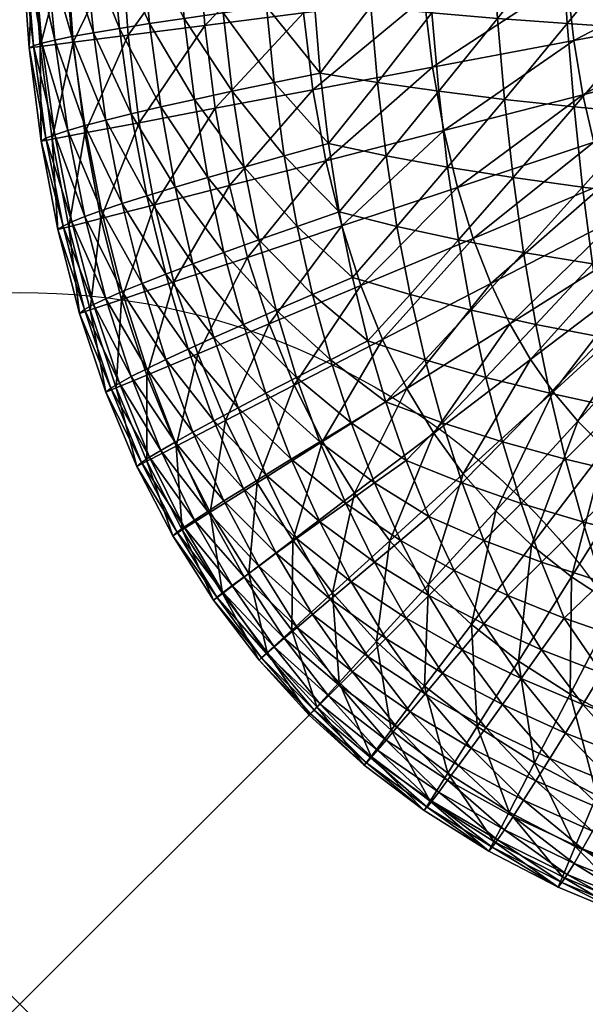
# Model space of a CAD drawing. Extents: x 0 to 25, y -25 to 0.
# Tile 1 of 40: x 0 to 0.4, y -25 to -24.3. Entities that reach past the tile are written whole.
import ezdxf

# ---------------------------------------------------------------- set-up
doc = ezdxf.new("R2010")
doc.units = 0
doc.header["$MEASUREMENT"] = 0
doc.header["$PDMODE"] = 35
doc.header["$PDSIZE"] = 1
for name, color, linetype in [('A-FURN-3-NODE', 7, 'Continuous'), ('A-FURN-3-ST-SI', 160, 'Continuous'), ('A-FURN-3-ST-TP', 150, 'Continuous')]:
    doc.layers.add(name, color=color, linetype=linetype)

msp = doc.modelspace()

# ---------------------------------------------------------------- linework, layer by layer
at = {"layer": 'A-FURN-3-NODE'}
msp.add_point((0, -25), dxfattribs=at)

# ---------------------------------------------------------------- meshes
at = {"layer": 'A-FURN-3-ST-SI'}
mesh = msp.add_polyface(dxfattribs=at)
corners = [(0.20321, -0.20321, 19.93728), (0.16795, -0.24184, 19.93728), (0.16795, -0.24184, 1.24694), (0.20321, -0.20321, 1.24694), (0.13603, -0.28382, 19.93728), (0.13603, -0.28382, 1.24694), (0.10748, -0.32917, 19.93728), (0.10748, -0.32917, 1.24694), (0.08229, -0.37787, 19.93728), (0.08229, -0.37787, 1.24694), (0.06046, -0.42994, 19.93728), (0.06046, -0.42994, 1.24694), (0.04198, -0.48536, 19.93727), (0.04198, -0.48536, 1.24694), (0.02687, -0.54414, 19.93728), (0.02687, -0.54414, 1.24694), (0.01511, -0.60628, 19.93728), (0.01511, -0.60628, 1.24694), (0.00672, -0.67178, 19.93728), (0.00672, -0.67178, 1.24694), (0.00168, -0.74063, 19.93727), (0.00168, -0.74063, 1.24694), (0, -0.81285, 19.93728), (0, -0.81285, 1.24694), (0.20321, -24.79679, 1.24694), (0.16795, -24.75816, 1.24694), (0.16795, -24.75816, 19.93728), (0.20321, -24.79679, 19.93728), (0.13603, -24.71618, 1.24694), (0.13603, -24.71618, 19.93728), (0.10748, -24.67083, 1.24694), (0.10748, -24.67083, 19.93728), (0.08229, -24.62213, 1.24694), (0.08229, -24.62213, 19.93728), (0.06046, -24.57006, 1.24694), (0.06046, -24.57006, 19.93728), (0.04198, -24.51464, 1.24694), (0.04198, -24.51464, 19.93727), (0.02687, -24.45586, 1.24694), (0.02687, -24.45586, 19.93728), (0.01511, -24.39372, 1.24694), (0.01511, -24.39372, 19.93728), (0.00672, -24.32822, 1.24694), (0.00672, -24.32822, 19.93728), (0.00168, -24.25937, 1.24694), (0.00168, -24.25937, 19.93727), (0, -24.18715, 1.24694), (0, -24.18715, 19.93728), (24.79679, -0.20321, 19.93728), (24.75816, -0.16794, 19.93728), (24.75816, -0.16795, 1.24694), (24.79679, -0.20321, 1.24694), (24.71618, -0.13603, 19.93728), (24.71618, -0.13603, 1.24694), (24.67083, -0.10748, 19.93728), (24.67083, -0.10748, 1.24694), (24.62213, -0.08229, 19.93728), (24.62213, -0.08229, 1.24694), (24.57006, -0.06046, 19.93728), (24.57006, -0.06046, 1.24694), (24.51464, -0.04198, 19.93727), (24.51464, -0.04198, 1.24694), (24.45586, -0.02687, 19.93728), (24.45586, -0.02687, 1.24694), (24.39372, -0.01511, 19.93728), (24.39372, -0.01511, 1.24694), (24.32822, -0.00672, 19.93728), (24.32822, -0.00672, 1.24694), (24.25937, -0.00168, 19.93727), (24.25937, -0.00168, 1.24694), (24.18715, 0, 19.93728), (24.18715, 0, 1.24694), (0.24184, -0.16795, 1.24694), (0.24184, -0.16794, 19.93728), (0.28382, -0.13603, 1.24694), (0.28382, -0.13603, 19.93728), (0.32917, -0.10748, 1.24694), (0.32917, -0.10748, 19.93728), (0.37788, -0.08229, 1.24694), (0.37788, -0.08229, 19.93728), (0.42994, -0.06046, 1.24694), (0.42994, -0.06046, 19.93728), (0.48536, -0.04198, 1.24694), (0.48536, -0.04198, 19.93727), (0.54414, -0.02687, 1.24694), (0.54414, -0.02687, 19.93728), (0.60628, -0.01511, 1.24694), (0.60628, -0.01511, 19.93728), (0.67178, -0.00672, 1.24694), (0.67178, -0.00672, 19.93728), (0.74063, -0.00168, 1.24694), (0.74063, -0.00168, 19.93727), (0.81285, 0, 1.24694), (0.81285, 0, 19.93728), (24.79679, -24.79679, 19.93728), (24.83206, -24.75816, 19.93728), (24.83205, -24.75816, 1.24694), (24.79679, -24.79679, 1.24694), (24.86397, -24.71618, 19.93728), (24.86397, -24.71618, 1.24694), (24.89252, -24.67083, 19.93728), (24.89252, -24.67083, 1.24694), (24.91771, -24.62213, 19.93728), (24.91771, -24.62213, 1.24694), (24.93954, -24.57006, 19.93728), (24.93954, -24.57006, 1.24694), (24.95802, -24.51464, 19.93727), (24.95802, -24.51464, 1.24694), (24.97313, -24.45586, 19.93728), (24.97313, -24.45586, 1.24694), (24.98489, -24.39372, 19.93728), (24.98489, -24.39372, 1.24694), (24.99328, -24.32822, 19.93728), (24.99328, -24.32822, 1.24694), (24.99832, -24.25937, 19.93727), (24.99832, -24.25937, 1.24694), (25, -24.18715, 19.93728), (25, -24.18715, 1.24694), (24.83205, -0.24184, 1.24694), (24.83206, -0.24184, 19.93728), (24.86397, -0.28382, 1.24694), (24.86397, -0.28382, 19.93728), (24.89252, -0.32917, 1.24694), (24.89252, -0.32917, 19.93728), (24.91771, -0.37787, 1.24694), (24.91771, -0.37787, 19.93728), (24.93954, -0.42994, 1.24694), (24.93954, -0.42994, 19.93728), (24.95802, -0.48536, 1.24694), (24.95802, -0.48536, 19.93727), (24.97313, -0.54414, 1.24694), (24.97313, -0.54414, 19.93728), (24.98489, -0.60628, 1.24694), (24.98489, -0.60628, 19.93728), (24.99328, -0.67178, 1.24694), (24.99328, -0.67178, 19.93728), (24.99832, -0.74063, 1.24694), (24.99832, -0.74063, 19.93727), (25, -0.81285, 1.24694), (25, -0.81285, 19.93728), (0.24184, -24.83206, 19.93728), (0.24184, -24.83205, 1.24694), (0.28382, -24.86397, 19.93728), (0.28382, -24.86397, 1.24694), (0.32917, -24.89252, 19.93728), (0.32917, -24.89252, 1.24694), (0.37788, -24.91771, 19.93728), (0.37788, -24.91771, 1.24694), (0.42994, -24.93954, 19.93728), (0.42994, -24.93954, 1.24694), (0.48536, -24.95802, 19.93727), (0.48536, -24.95802, 1.24694), (0.54414, -24.97313, 19.93728), (0.54414, -24.97313, 1.24694), (0.60628, -24.98489, 19.93728), (0.60628, -24.98489, 1.24694), (0.67178, -24.99328, 19.93728), (0.67178, -24.99328, 1.24694), (0.74063, -24.99832, 19.93727), (0.74063, -24.99832, 1.24694), (0.81285, -25, 19.93728), (0.81285, -25, 1.24694), (24.75816, -24.83205, 1.24694), (24.75816, -24.83206, 19.93728), (24.71618, -24.86397, 1.24694), (24.71618, -24.86397, 19.93728), (24.67083, -24.89252, 1.24694), (24.67083, -24.89252, 19.93728), (24.62213, -24.91771, 1.24694), (24.62213, -24.91771, 19.93728), (24.57006, -24.93954, 1.24694), (24.57006, -24.93954, 19.93728), (24.51464, -24.95802, 1.24694), (24.51464, -24.95802, 19.93727), (24.45586, -24.97313, 1.24694), (24.45586, -24.97313, 19.93728), (24.39372, -24.98489, 1.24694), (24.39372, -24.98489, 19.93728), (24.32822, -24.99328, 1.24694), (24.32822, -24.99328, 19.93728), (24.25937, -24.99832, 1.24694), (24.25937, -24.99832, 19.93727), (24.18715, -25, 1.24694), (24.18715, -25, 19.93728)]
mesh.append_faces([[corners[k] for k in face] for face in [(2, 1, 0), (2, 0, 3), (5, 4, 1), (5, 1, 2), (7, 6, 4), (7, 4, 5), (9, 8, 6), (9, 6, 7), (11, 10, 8), (11, 8, 9), (13, 12, 10), (13, 10, 11), (15, 14, 12), (15, 12, 13), (17, 16, 14), (17, 14, 15), (19, 18, 16), (19, 16, 17), (21, 20, 18), (21, 18, 19), (23, 22, 20), (23, 20, 21), (26, 25, 24), (26, 24, 27), (29, 28, 25), (29, 25, 26), (31, 30, 28), (31, 28, 29), (33, 32, 30), (33, 30, 31), (35, 34, 32), (35, 32, 33), (37, 36, 34), (37, 34, 35), (39, 38, 36), (39, 36, 37), (41, 40, 38), (41, 38, 39), (43, 42, 40), (43, 40, 41), (45, 44, 42), (45, 42, 43), (47, 46, 44), (47, 44, 45), (50, 49, 48), (50, 48, 51), (53, 52, 49), (53, 49, 50), (55, 54, 52), (55, 52, 53), (57, 56, 54), (57, 54, 55), (59, 58, 56), (59, 56, 57), (61, 60, 58), (61, 58, 59), (63, 62, 60), (63, 60, 61), (65, 64, 62), (65, 62, 63), (67, 66, 64), (67, 64, 65), (69, 68, 66), (69, 66, 67), (71, 70, 68), (71, 68, 69), (73, 72, 3), (73, 3, 0), (75, 74, 72), (75, 72, 73), (77, 76, 74), (77, 74, 75), (79, 78, 76), (79, 76, 77), (81, 80, 78), (81, 78, 79), (83, 82, 80), (83, 80, 81), (85, 84, 82), (85, 82, 83), (87, 86, 84), (87, 84, 85), (89, 88, 86), (89, 86, 87), (91, 90, 88), (91, 88, 89), (93, 92, 90), (93, 90, 91), (96, 95, 94), (96, 94, 97), (99, 98, 95), (99, 95, 96), (101, 100, 98), (101, 98, 99), (103, 102, 100), (103, 100, 101), (105, 104, 102), (105, 102, 103), (107, 106, 104), (107, 104, 105), (109, 108, 106), (109, 106, 107), (111, 110, 108), (111, 108, 109), (113, 112, 110), (113, 110, 111), (115, 114, 112), (115, 112, 113), (117, 116, 114), (117, 114, 115), (119, 118, 51), (119, 51, 48), (121, 120, 118), (121, 118, 119), (123, 122, 120), (123, 120, 121), (125, 124, 122), (125, 122, 123), (127, 126, 124), (127, 124, 125), (129, 128, 126), (129, 126, 127), (131, 130, 128), (131, 128, 129), (133, 132, 130), (133, 130, 131), (135, 134, 132), (135, 132, 133), (137, 136, 134), (137, 134, 135), (139, 138, 136), (139, 136, 137), (141, 140, 27), (141, 27, 24), (143, 142, 140), (143, 140, 141), (145, 144, 142), (145, 142, 143), (147, 146, 144), (147, 144, 145), (149, 148, 146), (149, 146, 147), (151, 150, 148), (151, 148, 149), (153, 152, 150), (153, 150, 151), (155, 154, 152), (155, 152, 153), (157, 156, 154), (157, 154, 155), (159, 158, 156), (159, 156, 157), (161, 160, 158), (161, 158, 159), (163, 162, 97), (163, 97, 94), (165, 164, 162), (165, 162, 163), (167, 166, 164), (167, 164, 165), (169, 168, 166), (169, 166, 167), (171, 170, 168), (171, 168, 169), (173, 172, 170), (173, 170, 171), (175, 174, 172), (175, 172, 173), (177, 176, 174), (177, 174, 175), (179, 178, 176), (179, 176, 177), (181, 180, 178), (181, 178, 179), (183, 182, 180), (183, 180, 181), (23, 46, 47), (23, 47, 22), (71, 92, 93), (71, 93, 70), (117, 138, 139), (117, 139, 116), (161, 182, 183), (161, 183, 160)]])
at = {"layer": 'A-FURN-3-ST-TP'}
mesh = msp.add_polyface(dxfattribs=at)
corners = [(0.07153, -0.74226, 0.94419), (0.07639, -0.67687, 0.94419), (0.13059, -0.68084, 0.87433), (0.12585, -0.74352, 0.87433), (0.03272, -0.74136, 1.02958), (0.03769, -0.67404, 1.02958), (0.00944, -0.74081, 1.1305), (0.01446, -0.67234, 1.1305), (0.00168, -0.74063, 1.24694), (0.00672, -0.67178, 1.24694), (0.06986, -0.81285, 0.94419), (0.12421, -0.81285, 0.87433), (0.03105, -0.81285, 1.02958), (0.00776, -0.81285, 1.1305), (0, -0.81285, 1.24694), (0.06985, -24.18553, 0.94419), (0.03104, -24.18643, 1.02958), (0.00776, -24.18697, 1.1305), (0, -24.18715, 1.24694), (0.2923, -0.64181, 0.78117), (0.28543, -0.69217, 0.78117), (0.20027, -0.68594, 0.81999), (0.3924, -0.65465, 0.75789), (0.38608, -0.69953, 0.75789), (0.5079, -0.66945, 0.75012), (0.50221, -0.70802, 0.75012), (0.1957, -0.74515, 0.81999), (0.28107, -0.74714, 0.78117), (0.38195, -0.74948, 0.75789), (0.49837, -0.75219, 0.75012), (0.19407, -0.81285, 0.81999), (0.27946, -0.81285, 0.78117), (0.38038, -0.81285, 0.75789), (0.49682, -0.81285, 0.75012), (0.12417, -24.18427, 0.87433), (0.19402, -24.18264, 0.81999), (0.27938, -24.18065, 0.78117), (0.38027, -24.1783, 0.75789), (0.81285, -24.50318, 0.75012), (0.77688, -0.49717, 0.75012), (0.82441, -0.49669, 0.75012), (0.49668, -24.17559, 0.75012), (0.58704, -24.46822, 0.75012)]
mesh.append_faces([[corners[k] for k in face] for face in [(0, 1, 2), (0, 2, 3), (4, 5, 1), (4, 1, 0), (6, 7, 5), (6, 5, 4), (8, 9, 7), (8, 7, 6), (10, 0, 3), (10, 3, 11), (12, 4, 0), (12, 0, 10), (13, 6, 4), (13, 4, 12), (14, 8, 6), (14, 6, 13), (15, 10, 11), (16, 12, 10), (17, 13, 12), (18, 14, 13), (19, 20, 21), (22, 23, 20), (24, 25, 23), (24, 23, 22), (21, 26, 3), (21, 3, 2), (20, 27, 26), (20, 26, 21), (23, 28, 27), (23, 27, 20), (25, 29, 28), (25, 28, 23), (26, 30, 11), (26, 11, 3), (27, 31, 30), (27, 30, 26), (28, 32, 31), (28, 31, 27), (29, 33, 32), (29, 32, 28), (30, 34, 11), (31, 35, 30), (32, 36, 31), (33, 37, 32), (38, 39, 40), (39, 41, 33), (39, 42, 41), (39, 33, 29)]])
mesh = msp.add_polyface(dxfattribs=at)
corners = [(0.09454, -24.43846, 0.94419), (0.08376, -24.38074, 0.94419), (0.13715, -24.37064, 0.87433), (0.07602, -24.31934, 0.94419), (0.12991, -24.31243, 0.87433), (0.04562, -24.38795, 1.02958), (0.03751, -24.32428, 1.02958), (0.02274, -24.39228, 1.1305), (0.01442, -24.32724, 1.1305), (0.01511, -24.39372, 1.24694), (0.00672, -24.32822, 1.24694), (0.07136, -24.25427, 0.94419), (0.12556, -24.25031, 0.87433), (0.03265, -24.2571, 1.02958), (0.00942, -24.2588, 1.1305), (0.00168, -24.25937, 1.24694), (0.06985, -24.18553, 0.94419), (0.12417, -24.18427, 0.87433), (0.03104, -24.18643, 1.02958), (0.00776, -24.18697, 1.1305), (0, -24.18715, 1.24694), (0.12421, -0.81285, 0.87433), (0.06986, -0.81285, 0.94419), (0.03105, -0.81285, 1.02958), (0.00776, -0.81285, 1.1305), (0.19407, -0.81285, 0.81999), (0.19402, -24.18264, 0.81999), (0.27946, -0.81285, 0.78117), (0.27938, -24.18065, 0.78117), (0.19523, -24.24521, 0.81999), (0.2804, -24.23898, 0.78117), (0.38027, -24.1783, 0.75789), (0.19921, -24.30355, 0.81999), (0.28391, -24.29269, 0.78117), (0.38104, -24.23161, 0.75789), (0.2058, -24.35765, 0.81999), (0.2897, -24.34177, 0.78117), (0.21482, -24.40753, 0.81999), (0.14716, -24.42493, 0.87433), (0.29752, -24.38626, 0.78117)]
mesh.append_faces([[corners[k] for k in face] for face in [(0, 1, 2), (1, 3, 4), (1, 4, 2), (5, 6, 3), (5, 3, 1), (7, 8, 6), (7, 6, 5), (9, 10, 8), (9, 8, 7), (3, 11, 12), (3, 12, 4), (6, 13, 11), (6, 11, 3), (8, 14, 13), (8, 13, 6), (10, 15, 14), (10, 14, 8), (11, 16, 17), (11, 17, 12), (13, 18, 16), (13, 16, 11), (14, 19, 18), (14, 18, 13), (15, 20, 19), (15, 19, 14), (16, 21, 17), (18, 22, 16), (19, 23, 18), (20, 24, 19), (25, 26, 17), (27, 28, 26), (26, 29, 12), (26, 12, 17), (28, 30, 29), (28, 29, 26), (31, 30, 28), (29, 32, 4), (29, 4, 12), (30, 33, 32), (30, 32, 29), (34, 33, 30), (32, 35, 2), (32, 2, 4), (33, 36, 35), (33, 35, 32), (35, 37, 38), (35, 38, 2), (36, 39, 37), (36, 37, 35)]])
mesh = msp.add_polyface(dxfattribs=at)
corners = [(0.38038, -0.81285, 0.75789), (0.38027, -24.1783, 0.75789), (0.27938, -24.18065, 0.78117), (0.49682, -0.81285, 0.75012), (0.49668, -24.17559, 0.75012), (0.38104, -24.23161, 0.75789), (0.2804, -24.23898, 0.78117), (0.49718, -24.22312, 0.75012), (0.38401, -24.27985, 0.75789), (0.28391, -24.29269, 0.78117), (0.4995, -24.26505, 0.75012), (0.38886, -24.32301, 0.75789), (0.2897, -24.34177, 0.78117), (0.50327, -24.30137, 0.75012), (0.39526, -24.36113, 0.75789), (0.29752, -24.38626, 0.78117), (0.50803, -24.33212, 0.75012), (0.40285, -24.39436, 0.75789), (0.30711, -24.42627, 0.78117), (0.51331, -24.35754, 0.75012), (0.41124, -24.42297, 0.75789), (0.31818, -24.46199, 0.78117), (0.51862, -24.37793, 0.75012), (0.42015, -24.44737, 0.75789), (0.33051, -24.49374, 0.78117), (0.52357, -24.39388, 0.75012), (0.42937, -24.46817, 0.75789), (0.34398, -24.52193, 0.78117), (0.35853, -24.54708, 0.78117), (0.29054, -24.59875, 0.81999), (0.43887, -24.48601, 0.75789), (0.52792, -24.40613, 0.75012), (0.37432, -24.56973, 0.78117), (0.31126, -24.6273, 0.81999), (0.44884, -24.50169, 0.75789), (0.53158, -24.41555, 0.75012), (0.45969, -24.51588, 0.75789), (0.39164, -24.59041, 0.78117), (0.53484, -24.42317, 0.75012), (0.472, -24.52922, 0.75789), (0.41094, -24.60956, 0.78117), (0.5382, -24.42989, 0.75012), (0.48649, -24.54208, 0.75789), (0.43272, -24.62747, 0.78117), (0.50393, -24.55466, 0.75789), (0.45757, -24.64429, 0.78117)]
mesh.append_faces([[corners[k] for k in face] for face in [(0, 1, 2), (3, 4, 1), (1, 5, 6), (4, 7, 5), (4, 5, 1), (5, 8, 9), (7, 10, 8), (7, 8, 5), (8, 11, 12), (8, 12, 9), (10, 13, 11), (10, 11, 8), (11, 14, 15), (11, 15, 12), (13, 16, 14), (13, 14, 11), (14, 17, 18), (14, 18, 15), (16, 19, 17), (16, 17, 14), (17, 20, 21), (17, 21, 18), (19, 22, 20), (19, 20, 17), (20, 23, 24), (20, 24, 21), (22, 25, 23), (22, 23, 20), (23, 26, 27), (23, 27, 24), (25, 26, 23), (27, 28, 29), (26, 30, 28), (26, 28, 27), (31, 30, 26), (28, 32, 33), (28, 33, 29), (30, 34, 32), (30, 32, 28), (35, 34, 30), (34, 36, 37), (34, 37, 32), (38, 36, 34), (36, 39, 40), (36, 40, 37), (41, 39, 36), (39, 42, 43), (39, 43, 40), (42, 44, 45)]])
mesh = msp.add_polyface(dxfattribs=at)
corners = [(0.42994, -24.18715, 20.68966), (0.37788, -0.81285, 20.66783), (0.37788, -24.18715, 20.66783), (0.48536, -24.18715, 20.70814), (0.42994, -0.81285, 20.68966), (0.54414, -24.18715, 20.72325), (0.48536, -0.81285, 20.70814), (0.60628, -24.18715, 20.73501), (0.54414, -0.81285, 20.72325), (0.40192, -24.47991, 20.62852), (0.3536, -24.47189, 20.60676), (0.36214, -24.52243, 20.59317), (0.40993, -24.53159, 20.61378), (0.39497, -24.42594, 20.64096), (0.34627, -24.41922, 20.61821), (0.38909, -24.36967, 20.65111), (0.38428, -24.31113, 20.65897), (0.34016, -24.36441, 20.62752), (0.38055, -24.25028, 20.66455), (0.33527, -24.30746, 20.6347), (0.45284, -24.48716, 20.64768), (0.46017, -24.53983, 20.63195), (0.44643, -24.43204, 20.66096), (0.44093, -24.37449, 20.6718), (0.43635, -24.31448, 20.6802), (0.43269, -24.25204, 20.68615), (0.50636, -24.49365, 20.66424), (0.51284, -24.54716, 20.64768), (0.50063, -24.43754, 20.67821), (0.49567, -24.37884, 20.68959), (0.49146, -24.31754, 20.69837), (0.48803, -24.25364, 20.70455), (0.56246, -24.49937, 20.67821), (0.55757, -24.44242, 20.69272), (0.5533, -24.38273, 20.70447), (0.54964, -24.32028, 20.71348), (0.54659, -24.25509, 20.71974), (0.60834, -24.25639, 20.73173)]
mesh.append_faces([[corners[k] for k in face] for face in [(0, 1, 2), (3, 4, 0), (5, 6, 3), (7, 8, 5), (9, 10, 11), (9, 11, 12), (13, 14, 10), (13, 10, 9), (15, 14, 13), (16, 17, 15), (18, 19, 16), (20, 9, 12), (20, 12, 21), (22, 13, 9), (22, 9, 20), (23, 15, 13), (23, 13, 22), (24, 16, 15), (24, 15, 23), (25, 18, 16), (25, 16, 24), (0, 2, 18), (0, 18, 25), (26, 20, 21), (26, 21, 27), (28, 22, 20), (28, 20, 26), (29, 23, 22), (29, 22, 28), (30, 24, 23), (30, 23, 29), (31, 25, 24), (31, 24, 30), (3, 0, 25), (3, 25, 31), (32, 26, 27), (33, 28, 26), (33, 26, 32), (34, 29, 28), (34, 28, 33), (35, 30, 29), (35, 29, 34), (36, 31, 30), (36, 30, 35), (5, 3, 31), (5, 31, 36), (37, 36, 35), (7, 5, 36)]])
mesh = msp.add_polyface(dxfattribs=at)
corners = [(0.17313, -24.29922, 20.5037), (0.17847, -24.3525, 20.49912), (0.21077, -24.34586, 20.53935), (0.20657, -24.29464, 20.54355), (0.14275, -24.30349, 20.4608), (0.14909, -24.35868, 20.45599), (0.11543, -24.30746, 20.41485), (0.1226, -24.36441, 20.40996), (0.09115, -24.31113, 20.36584), (0.09901, -24.36968, 20.36103), (0.06992, -24.31448, 20.31377), (0.07832, -24.37449, 20.30919), (0.05176, -24.31754, 20.25866), (0.03664, -24.32029, 20.20049), (0.06054, -24.37884, 20.25446), (0.02458, -24.32273, 20.13927), (0.04565, -24.38273, 20.19683), (0.01557, -24.32487, 20.07499), (0.03366, -24.38617, 20.13629), (0.00962, -24.3267, 20.00766), (0.02458, -24.38914, 20.07285), (0.00672, -24.32822, 19.93728), (0.01839, -24.39166, 20.00651), (0.16962, -24.2441, 20.50676), (0.1384, -24.24632, 20.46424), (0.11039, -24.24837, 20.41851), (0.08558, -24.25028, 20.36958), (0.06397, -24.25204, 20.31744), (0.04558, -24.25364, 20.26209), (0.03038, -24.25509, 20.20354), (0.01839, -24.25639, 20.14178), (0.00962, -24.25754, 20.07682), (0.00405, -24.25853, 20.00865), (0.00168, -24.25937, 19.93727), (0.24642, -24.29922, 20.57699), (0.251, -24.3525, 20.57164), (0.24337, -24.2441, 20.5805), (0.28932, -24.30349, 20.60737), (0.29413, -24.35868, 20.60104), (0.28589, -24.24632, 20.61172), (0.33527, -24.30746, 20.6347), (0.34016, -24.36441, 20.62752), (0.33161, -24.24837, 20.63974), (0.38428, -24.31113, 20.65897), (0.38055, -24.25028, 20.66455)]
mesh.append_faces([[corners[k] for k in face] for face in [(0, 1, 2), (0, 2, 3), (4, 5, 1), (4, 1, 0), (6, 7, 5), (6, 5, 4), (8, 9, 7), (8, 7, 6), (10, 11, 9), (10, 9, 8), (12, 11, 10), (13, 14, 12), (15, 16, 13), (17, 18, 15), (19, 20, 17), (21, 22, 19), (23, 0, 3), (24, 4, 0), (25, 6, 4), (25, 4, 24), (26, 8, 6), (26, 6, 25), (27, 10, 8), (27, 8, 26), (28, 12, 10), (28, 10, 27), (29, 13, 12), (29, 12, 28), (30, 15, 13), (30, 13, 29), (31, 17, 15), (31, 15, 30), (32, 19, 17), (32, 17, 31), (33, 21, 19), (33, 19, 32), (34, 3, 2), (34, 2, 35), (36, 3, 34), (37, 34, 35), (37, 35, 38), (39, 34, 37), (40, 37, 38), (40, 38, 41), (42, 39, 37), (42, 37, 40), (43, 40, 41), (44, 42, 40)]])
mesh = msp.add_polyface(dxfattribs=at)
corners = [(0.10245, -24.48716, 20.29728), (0.11817, -24.53983, 20.28996), (0.13634, -24.53159, 20.34019), (0.1216, -24.47991, 20.3482), (0.08588, -24.49365, 20.24377), (0.10245, -24.54716, 20.23728), (0.07191, -24.49937, 20.18766), (0.08916, -24.55357, 20.18217), (0.06054, -24.50434, 20.12896), (0.07832, -24.55907, 20.12461), (0.05176, -24.50853, 20.06766), (0.04558, -24.51197, 20.00376), (0.06992, -24.56365, 20.06461), (0.04198, -24.51464, 19.93727), (0.06397, -24.56731, 20.00216), (0.10916, -24.42594, 20.35515), (0.14336, -24.47189, 20.39652), (0.08916, -24.43204, 20.3037), (0.07191, -24.43754, 20.2495), (0.05741, -24.44243, 20.19255), (0.04565, -24.4467, 20.13286), (0.03664, -24.45037, 20.07041), (0.03039, -24.45342, 20.00522), (0.02687, -24.45586, 19.93728), (0.09901, -24.36968, 20.36103), (0.13191, -24.41922, 20.40385), (0.1226, -24.36441, 20.40996), (0.07832, -24.37449, 20.30919), (0.06054, -24.37884, 20.25446), (0.04565, -24.38273, 20.19683), (0.03366, -24.38617, 20.13629), (0.02458, -24.38914, 20.07285), (0.01839, -24.39166, 20.00651), (0.01511, -24.39372, 19.93728), (0.05176, -24.31754, 20.25866), (0.03664, -24.32029, 20.20049), (0.02458, -24.32273, 20.13927), (0.01557, -24.32487, 20.07499), (0.00962, -24.3267, 20.00766), (0.00672, -24.32822, 19.93728)]
mesh.append_faces([[corners[k] for k in face] for face in [(0, 1, 2), (0, 2, 3), (4, 5, 1), (4, 1, 0), (6, 7, 5), (6, 5, 4), (8, 9, 7), (8, 7, 6), (10, 9, 8), (11, 12, 10), (13, 14, 11), (15, 3, 16), (17, 0, 3), (17, 3, 15), (18, 4, 0), (18, 0, 17), (19, 6, 4), (19, 4, 18), (20, 8, 6), (20, 6, 19), (21, 10, 8), (21, 8, 20), (22, 11, 10), (22, 10, 21), (23, 13, 11), (23, 11, 22), (24, 15, 25), (24, 25, 26), (27, 17, 15), (27, 15, 24), (28, 18, 17), (28, 17, 27), (29, 19, 18), (29, 18, 28), (30, 20, 19), (30, 19, 29), (31, 21, 20), (31, 20, 30), (32, 22, 21), (32, 21, 31), (33, 23, 22), (33, 22, 32), (34, 28, 27), (35, 29, 28), (36, 30, 29), (37, 31, 30), (38, 32, 31), (39, 33, 32)]])
mesh = msp.add_polyface(dxfattribs=at)
corners = [(0.20551, -24.50136, 20.47622), (0.21818, -24.54732, 20.46554), (0.24436, -24.53395, 20.50576), (0.23344, -24.48945, 20.51668), (0.18001, -24.51235, 20.43332), (0.15695, -24.52243, 20.38797), (0.19428, -24.5596, 20.42301), (0.19466, -24.45357, 20.48538), (0.22421, -24.44326, 20.52592), (0.16772, -24.46311, 20.44225), (0.14336, -24.47189, 20.39652), (0.1216, -24.47991, 20.3482), (0.13634, -24.53159, 20.34019), (0.18565, -24.40395, 20.49302), (0.21665, -24.3954, 20.53347), (0.15741, -24.41189, 20.44981), (0.13191, -24.41922, 20.40385), (0.10916, -24.42594, 20.35515), (0.17847, -24.3525, 20.49912), (0.21077, -24.34586, 20.53935), (0.14909, -24.35868, 20.45599), (0.1226, -24.36441, 20.40996), (0.2739, -24.50136, 20.54462), (0.28459, -24.54731, 20.53195), (0.26474, -24.45357, 20.55546), (0.2571, -24.40395, 20.56447), (0.251, -24.3525, 20.57164), (0.3168, -24.51235, 20.57012), (0.30787, -24.46311, 20.58241), (0.30032, -24.41189, 20.59271), (0.29413, -24.35868, 20.60104), (0.36214, -24.52243, 20.59317), (0.32711, -24.5596, 20.55584), (0.3536, -24.47189, 20.60676), (0.34627, -24.41922, 20.61821), (0.34016, -24.36441, 20.62752), (0.38909, -24.36967, 20.65111)]
mesh.append_faces([[corners[k] for k in face] for face in [(0, 1, 2), (0, 2, 3), (4, 1, 0), (5, 6, 4), (7, 0, 3), (7, 3, 8), (9, 4, 0), (9, 0, 7), (10, 5, 4), (10, 4, 9), (11, 12, 5), (11, 5, 10), (13, 7, 8), (13, 8, 14), (15, 9, 7), (15, 7, 13), (16, 10, 9), (16, 9, 15), (17, 10, 16), (18, 13, 14), (18, 14, 19), (20, 15, 13), (20, 13, 18), (21, 16, 15), (21, 15, 20), (22, 3, 2), (22, 2, 23), (24, 8, 3), (24, 3, 22), (25, 14, 8), (25, 8, 24), (26, 19, 14), (26, 14, 25), (27, 22, 23), (28, 24, 22), (28, 22, 27), (29, 25, 24), (29, 24, 28), (30, 26, 25), (30, 25, 29), (31, 27, 32), (33, 28, 27), (33, 27, 31), (34, 29, 28), (34, 28, 33), (35, 30, 29), (35, 29, 34), (36, 35, 34)]])
mesh = msp.add_polyface(dxfattribs=at)
corners = [(0.1666, -24.63361, 0.94419), (0.14435, -24.59003, 0.94419), (0.19261, -24.56506, 0.87433), (0.12489, -24.54305, 0.94419), (0.175, -24.52203, 0.87433), (0.10987, -24.60786, 1.02958), (0.0891, -24.55806, 1.02958), (0.08919, -24.61856, 1.1305), (0.06762, -24.56706, 1.1305), (0.08229, -24.62213, 1.24694), (0.06046, -24.57006, 1.24694), (0.10827, -24.49255, 0.94419), (0.15982, -24.47536, 0.87433), (0.07144, -24.50482, 1.02958), (0.04935, -24.51218, 1.1305), (0.04198, -24.51464, 1.24694), (0.09454, -24.43846, 0.94419), (0.14716, -24.42493, 0.87433), (0.05695, -24.44813, 1.02958), (0.03439, -24.45393, 1.1305), (0.02687, -24.45586, 1.24694), (0.13715, -24.37064, 0.87433), (0.04562, -24.38795, 1.02958), (0.08376, -24.38074, 0.94419), (0.02274, -24.39228, 1.1305), (0.01511, -24.39372, 1.24694), (0.21482, -24.40753, 0.81999), (0.2261, -24.45327, 0.81999), (0.29752, -24.38626, 0.78117), (0.30711, -24.42627, 0.78117), (0.23943, -24.49501, 0.81999), (0.31818, -24.46199, 0.78117), (0.25467, -24.53297, 0.81999), (0.33051, -24.49374, 0.78117), (0.27171, -24.56743, 0.81999), (0.21259, -24.60466, 0.87433), (0.34398, -24.52193, 0.78117), (0.29054, -24.59875, 0.81999)]
mesh.append_faces([[corners[k] for k in face] for face in [(0, 1, 2), (1, 3, 4), (1, 4, 2), (5, 6, 3), (5, 3, 1), (7, 8, 6), (7, 6, 5), (9, 10, 8), (3, 11, 12), (3, 12, 4), (6, 13, 11), (6, 11, 3), (8, 14, 13), (8, 13, 6), (10, 15, 14), (10, 14, 8), (11, 16, 17), (11, 17, 12), (13, 18, 16), (13, 16, 11), (14, 19, 18), (14, 18, 13), (15, 20, 19), (15, 19, 14), (16, 21, 17), (18, 22, 23), (18, 23, 16), (19, 24, 22), (19, 22, 18), (20, 25, 24), (20, 24, 19), (26, 27, 12), (26, 12, 17), (28, 29, 27), (28, 27, 26), (27, 30, 4), (27, 4, 12), (29, 31, 30), (29, 30, 27), (30, 32, 2), (30, 2, 4), (31, 33, 32), (31, 32, 30), (32, 34, 35), (32, 35, 2), (33, 36, 34), (33, 34, 32), (36, 37, 34)]])
mesh = msp.add_polyface(dxfattribs=at)
corners = [(0.36627, -24.75098, 20.43958), (0.38207, -24.72877, 20.47889), (0.34261, -24.71281, 20.46294), (0.40856, -24.76732, 20.45332), (0.42322, -24.74305, 20.49317), (0.45268, -24.78183, 20.46554), (0.46604, -24.75564, 20.50576), (0.36627, -24.68946, 20.50111), (0.40856, -24.7032, 20.51744), (0.39513, -24.66121, 20.53958), (0.35184, -24.64816, 20.52134), (0.38291, -24.61709, 20.55958), (0.37192, -24.57083, 20.57744), (0.33879, -24.60487, 20.53958), (0.45268, -24.71541, 20.53195), (0.44039, -24.67289, 20.55584), (0.42918, -24.62808, 20.57745), (0.41902, -24.58098, 20.59676), (0.40993, -24.53159, 20.61378), (0.36214, -24.52243, 20.59317), (0.49864, -24.7261, 20.54462), (0.51055, -24.76656, 20.51668), (0.48765, -24.6832, 20.57012), (0.47757, -24.63785, 20.59317), (0.46841, -24.59007, 20.61378), (0.46017, -24.53983, 20.63195), (0.54642, -24.73526, 20.55546), (0.55674, -24.77579, 20.52592), (0.53689, -24.69213, 20.58241), (0.52811, -24.6464, 20.60676), (0.5201, -24.59808, 20.62852), (0.51284, -24.54716, 20.64768), (0.58811, -24.69968, 20.59271), (0.58078, -24.65373, 20.61821), (0.57407, -24.60503, 20.64096), (0.56796, -24.55357, 20.66096), (0.56246, -24.49937, 20.67821)]
mesh.append_faces([[corners[k] for k in face] for face in [(0, 1, 2), (3, 4, 1), (3, 1, 0), (5, 6, 4), (5, 4, 3), (7, 2, 1), (8, 7, 1), (8, 1, 4), (9, 10, 7), (9, 7, 8), (11, 10, 9), (12, 13, 11), (14, 8, 4), (14, 4, 6), (15, 9, 8), (15, 8, 14), (16, 11, 9), (16, 9, 15), (17, 12, 11), (17, 11, 16), (18, 19, 12), (18, 12, 17), (20, 14, 6), (20, 6, 21), (22, 15, 14), (22, 14, 20), (23, 16, 15), (23, 15, 22), (24, 17, 16), (24, 16, 23), (25, 18, 17), (25, 17, 24), (26, 20, 21), (26, 21, 27), (28, 22, 20), (28, 20, 26), (29, 23, 22), (29, 22, 28), (30, 24, 23), (30, 23, 29), (31, 25, 24), (31, 24, 30), (32, 28, 26), (33, 29, 28), (34, 30, 29), (35, 31, 30), (35, 30, 34), (36, 31, 35)]])
mesh = msp.add_polyface(dxfattribs=at)
corners = [(0.15695, -24.63785, 20.27255), (0.19428, -24.67289, 20.30973), (0.17268, -24.62808, 20.32095), (0.14336, -24.6464, 20.22202), (0.16772, -24.69213, 20.21323), (0.18001, -24.6832, 20.26247), (0.13191, -24.65373, 20.16934), (0.15741, -24.69968, 20.16201), (0.1226, -24.65984, 20.11453), (0.14909, -24.70587, 20.10881), (0.11543, -24.66473, 20.05759), (0.14275, -24.71068, 20.05361), (0.11039, -24.66839, 19.9985), (0.1384, -24.71412, 19.99644), (0.10748, -24.67083, 19.93728), (0.13603, -24.71618, 19.93728), (0.15337, -24.58098, 20.3311), (0.19054, -24.61709, 20.36721), (0.17268, -24.57083, 20.37821), (0.13634, -24.59007, 20.28171), (0.1216, -24.59808, 20.23003), (0.10916, -24.60503, 20.17606), (0.09901, -24.61091, 20.1198), (0.09115, -24.61572, 20.06125), (0.08558, -24.61945, 20.00041), (0.08229, -24.62213, 19.93728), (0.13634, -24.53159, 20.34019), (0.15695, -24.52243, 20.38797), (0.11817, -24.53983, 20.28996), (0.10245, -24.54716, 20.23728), (0.08916, -24.55357, 20.18217), (0.07832, -24.55907, 20.12461), (0.06992, -24.56365, 20.06461), (0.06397, -24.56731, 20.00216), (0.06046, -24.57006, 19.93728), (0.05176, -24.50853, 20.06766), (0.04558, -24.51197, 20.00376), (0.04198, -24.51464, 19.93727)]
mesh.append_faces([[corners[k] for k in face] for face in [(0, 1, 2), (3, 4, 5), (3, 5, 0), (6, 7, 4), (6, 4, 3), (8, 9, 7), (8, 7, 6), (10, 11, 9), (10, 9, 8), (12, 13, 11), (12, 11, 10), (14, 15, 13), (14, 13, 12), (16, 2, 17), (16, 17, 18), (19, 0, 2), (19, 2, 16), (20, 3, 0), (20, 0, 19), (21, 6, 3), (21, 3, 20), (22, 8, 6), (22, 6, 21), (23, 10, 8), (23, 8, 22), (24, 12, 10), (24, 10, 23), (25, 14, 12), (25, 12, 24), (26, 16, 18), (26, 18, 27), (28, 19, 16), (28, 16, 26), (29, 20, 19), (29, 19, 28), (30, 21, 20), (30, 20, 29), (31, 22, 21), (31, 21, 30), (32, 23, 22), (32, 22, 31), (33, 24, 23), (33, 23, 32), (34, 25, 24), (34, 24, 33), (35, 32, 31), (36, 33, 32), (37, 34, 33)]])
mesh = msp.add_polyface(dxfattribs=at)
corners = [(0.26718, -24.67419, 20.42431), (0.28719, -24.71281, 20.40752), (0.30482, -24.69518, 20.44531), (0.28719, -24.65739, 20.46294), (0.24902, -24.68946, 20.38385), (0.24902, -24.63373, 20.43958), (0.27123, -24.61793, 20.47889), (0.22878, -24.64816, 20.39828), (0.21054, -24.66121, 20.355), (0.23268, -24.7032, 20.34156), (0.19428, -24.67289, 20.30973), (0.21818, -24.71541, 20.29744), (0.18001, -24.6832, 20.26247), (0.23268, -24.59144, 20.45332), (0.25696, -24.57678, 20.49317), (0.21054, -24.60487, 20.41134), (0.19054, -24.61709, 20.36721), (0.17268, -24.62808, 20.32095), (0.15695, -24.63785, 20.27255), (0.21818, -24.54732, 20.46554), (0.24436, -24.53395, 20.50576), (0.19428, -24.5596, 20.42301), (0.17268, -24.57083, 20.37821), (0.18001, -24.51235, 20.43332), (0.15695, -24.52243, 20.38797), (0.32581, -24.67419, 20.48294), (0.34261, -24.71281, 20.46294), (0.31054, -24.63373, 20.50111), (0.29681, -24.59144, 20.51745), (0.28459, -24.54731, 20.53195), (0.36627, -24.68946, 20.50111), (0.35184, -24.64816, 20.52134), (0.33879, -24.60487, 20.53958), (0.32711, -24.5596, 20.55584), (0.3168, -24.51235, 20.57012), (0.38291, -24.61709, 20.55958), (0.37192, -24.57083, 20.57744), (0.36214, -24.52243, 20.59317)]
mesh.append_faces([[corners[k] for k in face] for face in [(0, 1, 2), (0, 2, 3), (4, 1, 0), (5, 0, 3), (5, 3, 6), (7, 4, 0), (7, 0, 5), (8, 9, 4), (8, 4, 7), (10, 11, 9), (10, 9, 8), (12, 11, 10), (13, 5, 6), (13, 6, 14), (15, 7, 5), (15, 5, 13), (16, 8, 7), (16, 7, 15), (17, 10, 8), (17, 8, 16), (18, 12, 10), (19, 13, 14), (19, 14, 20), (21, 15, 13), (21, 13, 19), (22, 16, 15), (22, 15, 21), (23, 21, 19), (24, 22, 21), (25, 3, 2), (25, 2, 26), (27, 6, 3), (27, 3, 25), (28, 14, 6), (28, 6, 27), (29, 20, 14), (29, 14, 28), (30, 25, 26), (31, 27, 25), (31, 25, 30), (32, 28, 27), (32, 27, 31), (33, 29, 28), (33, 28, 32), (34, 29, 33), (35, 32, 31), (36, 33, 32), (37, 33, 36)]])
mesh = msp.add_polyface(dxfattribs=at)
corners = [(0.25032, -24.74519, 0.94419), (0.21954, -24.71105, 0.94419), (0.25967, -24.67442, 0.87433), (0.28696, -24.70506, 0.87433), (0.22415, -24.77386, 1.02958), (0.19088, -24.73722, 1.02958), (0.20844, -24.79105, 1.1305), (0.17368, -24.75293, 1.1305), (0.20321, -24.79679, 1.24694), (0.16795, -24.75816, 1.24694), (0.19166, -24.6739, 0.94419), (0.23492, -24.64102, 0.87433), (0.16076, -24.69739, 1.02958), (0.14222, -24.71148, 1.1305), (0.13603, -24.71618, 1.24694), (0.1666, -24.63361, 0.94419), (0.21259, -24.60466, 0.87433), (0.13376, -24.65429, 1.02958), (0.11405, -24.66669, 1.1305), (0.10748, -24.67083, 1.24694), (0.19261, -24.56506, 0.87433), (0.10987, -24.60786, 1.02958), (0.14435, -24.59003, 0.94419), (0.08919, -24.61856, 1.1305), (0.08229, -24.62213, 1.24694), (0.06762, -24.56706, 1.1305), (0.28411, -24.77644, 0.94419), (0.26063, -24.80733, 1.02958), (0.24654, -24.82587, 1.1305), (0.24184, -24.83205, 1.24694), (0.30037, -24.83769, 1.02958), (0.28796, -24.8574, 1.1305), (0.28382, -24.86397, 1.24694), (0.27171, -24.56743, 0.81999), (0.29054, -24.59875, 0.81999), (0.31126, -24.6273, 0.81999)]
mesh.append_faces([[corners[k] for k in face] for face in [(0, 1, 2), (0, 2, 3), (4, 5, 1), (4, 1, 0), (6, 7, 5), (6, 5, 4), (8, 9, 7), (8, 7, 6), (1, 10, 11), (1, 11, 2), (5, 12, 10), (5, 10, 1), (7, 13, 12), (7, 12, 5), (9, 14, 13), (9, 13, 7), (10, 15, 16), (10, 16, 11), (12, 17, 15), (12, 15, 10), (13, 18, 17), (13, 17, 12), (14, 19, 18), (14, 18, 13), (15, 20, 16), (17, 21, 22), (17, 22, 15), (18, 23, 21), (18, 21, 17), (19, 24, 23), (19, 23, 18), (24, 25, 23), (26, 0, 3), (27, 4, 0), (27, 0, 26), (28, 6, 4), (28, 4, 27), (29, 8, 6), (29, 6, 28), (30, 27, 26), (31, 28, 27), (31, 27, 30), (32, 29, 28), (32, 28, 31), (33, 34, 11), (33, 11, 16), (34, 2, 11), (35, 3, 2)]])
mesh = msp.add_polyface(dxfattribs=at)
corners = [(0.28411, -24.77644, 0.94419), (0.28696, -24.70506, 0.87433), (0.31699, -24.73317, 0.87433), (0.32104, -24.80484, 0.94419), (0.35, -24.75886, 0.87433), (0.30037, -24.83769, 1.02958), (0.36127, -24.83046, 0.94419), (0.38623, -24.7822, 0.87433), (0.34344, -24.86494, 1.02958), (0.33273, -24.88562, 1.1305), (0.28796, -24.8574, 1.1305), (0.32917, -24.89252, 1.24694), (0.28382, -24.86397, 1.24694), (0.40489, -24.85328, 0.94419), (0.4259, -24.80317, 0.87433), (0.38988, -24.88907, 1.02958), (0.38087, -24.91055, 1.1305), (0.37788, -24.91771, 1.24694), (0.45203, -24.87326, 0.94419), (0.46922, -24.82171, 0.87433), (0.43975, -24.91008, 1.02958), (0.43239, -24.93217, 1.1305), (0.42994, -24.93954, 1.24694), (0.48536, -24.95802, 1.24694), (0.29054, -24.59875, 0.81999), (0.31126, -24.6273, 0.81999), (0.25967, -24.67442, 0.87433), (0.33407, -24.65347, 0.81999), (0.37432, -24.56973, 0.78117), (0.39164, -24.59041, 0.78117), (0.35927, -24.67755, 0.81999), (0.41094, -24.60956, 0.78117), (0.38722, -24.69974, 0.81999), (0.43272, -24.62747, 0.78117), (0.41833, -24.72014, 0.81999), (0.45757, -24.64429, 0.78117), (0.45293, -24.73874, 0.81999)]
mesh.append_faces([[corners[k] for k in face] for face in [(0, 1, 2), (3, 0, 2), (3, 2, 4), (5, 0, 3), (6, 3, 4), (6, 4, 7), (8, 5, 3), (8, 3, 6), (9, 10, 5), (9, 5, 8), (11, 12, 10), (11, 10, 9), (13, 6, 7), (13, 7, 14), (15, 8, 6), (15, 6, 13), (16, 9, 8), (16, 8, 15), (17, 11, 9), (17, 9, 16), (18, 13, 14), (18, 14, 19), (20, 15, 13), (20, 13, 18), (21, 16, 15), (21, 15, 20), (22, 17, 16), (22, 16, 21), (23, 22, 21), (24, 25, 26), (25, 27, 1), (28, 29, 27), (28, 27, 25), (27, 30, 2), (27, 2, 1), (29, 31, 30), (29, 30, 27), (30, 32, 4), (30, 4, 2), (31, 33, 32), (31, 32, 30), (32, 34, 7), (32, 7, 4), (33, 35, 34), (33, 34, 32), (34, 36, 14), (34, 14, 7), (35, 36, 34), (36, 19, 14)]])
mesh = msp.add_polyface(dxfattribs=at)
corners = [(0.23268, -24.7032, 20.34156), (0.25695, -24.74305, 20.3269), (0.27123, -24.72877, 20.36805), (0.24902, -24.68946, 20.38385), (0.21818, -24.71541, 20.29744), (0.24436, -24.75564, 20.28408), (0.20551, -24.7261, 20.25148), (0.23344, -24.76656, 20.23957), (0.19466, -24.73526, 20.20369), (0.22421, -24.77579, 20.19339), (0.18565, -24.7429, 20.15408), (0.21664, -24.78336, 20.14552), (0.17847, -24.749, 20.10262), (0.21077, -24.78923, 20.09598), (0.17313, -24.75358, 20.04934), (0.20657, -24.79343, 20.04476), (0.16962, -24.75663, 19.99422), (0.20405, -24.79595, 19.99186), (0.16795, -24.75816, 19.93728), (0.20321, -24.79679, 19.93728), (0.18001, -24.6832, 20.26247), (0.16772, -24.69213, 20.21323), (0.15741, -24.69968, 20.16201), (0.14909, -24.70587, 20.10881), (0.14275, -24.71068, 20.05361), (0.1384, -24.71412, 19.99644), (0.13603, -24.71618, 19.93728), (0.28458, -24.78183, 20.29744), (0.2739, -24.79449, 20.25148), (0.26474, -24.80534, 20.20369), (0.2571, -24.81435, 20.15407), (0.251, -24.82153, 20.10262), (0.24642, -24.82687, 20.04934), (0.28932, -24.85725, 20.05361), (0.24337, -24.83038, 19.99422), (0.28589, -24.8616, 19.99644), (0.24184, -24.83206, 19.93728), (0.28382, -24.86397, 19.93728)]
mesh.append_faces([[corners[k] for k in face] for face in [(0, 1, 2), (0, 2, 3), (4, 5, 1), (4, 1, 0), (6, 7, 5), (6, 5, 4), (8, 9, 7), (8, 7, 6), (10, 11, 9), (10, 9, 8), (12, 13, 11), (12, 11, 10), (14, 15, 13), (14, 13, 12), (16, 17, 15), (16, 15, 14), (18, 19, 17), (18, 17, 16), (20, 6, 4), (21, 8, 6), (21, 6, 20), (22, 10, 8), (22, 8, 21), (23, 12, 10), (23, 10, 22), (24, 14, 12), (24, 12, 23), (25, 16, 14), (25, 14, 24), (26, 18, 16), (26, 16, 25), (27, 1, 5), (28, 5, 7), (29, 28, 7), (29, 7, 9), (30, 29, 9), (30, 9, 11), (31, 30, 11), (31, 11, 13), (32, 31, 13), (32, 13, 15), (33, 31, 32), (34, 32, 15), (34, 15, 17), (35, 32, 34), (36, 34, 17), (36, 17, 19), (37, 34, 36)]])
mesh = msp.add_polyface(dxfattribs=at)
corners = [(0.24902, -24.68946, 20.38385), (0.27123, -24.72877, 20.36805), (0.28719, -24.71281, 20.40752), (0.32581, -24.73282, 20.42431), (0.34261, -24.71281, 20.46294), (0.30482, -24.69518, 20.44531), (0.36627, -24.75098, 20.43958), (0.31055, -24.75098, 20.38385), (0.35184, -24.77121, 20.39828), (0.29681, -24.76732, 20.34156), (0.25695, -24.74305, 20.3269), (0.33879, -24.78946, 20.355), (0.38291, -24.80946, 20.36721), (0.28458, -24.78183, 20.29744), (0.32711, -24.80572, 20.30973), (0.37192, -24.82732, 20.32095), (0.2739, -24.79449, 20.25148), (0.24436, -24.75564, 20.28408), (0.3168, -24.81999, 20.26247), (0.36214, -24.84305, 20.27255), (0.30787, -24.83228, 20.21323), (0.26474, -24.80534, 20.20369), (0.3536, -24.85664, 20.22201), (0.30032, -24.84259, 20.16201), (0.2571, -24.81435, 20.15407), (0.34627, -24.86809, 20.16934), (0.29413, -24.85091, 20.10881), (0.251, -24.82153, 20.10262), (0.34016, -24.8774, 20.11453), (0.38909, -24.90099, 20.1198), (0.28932, -24.85725, 20.05361), (0.33527, -24.88457, 20.05758), (0.38428, -24.90885, 20.06125), (0.28589, -24.8616, 19.99644), (0.24642, -24.82687, 20.04934), (0.33161, -24.88961, 19.9985), (0.38055, -24.91442, 20.00041), (0.28382, -24.86397, 19.93728), (0.24337, -24.83038, 19.99422), (0.32917, -24.89252, 19.93728), (0.37788, -24.91771, 19.93728)]
mesh.append_faces([[corners[k] for k in face] for face in [(0, 1, 2), (3, 4, 5), (3, 5, 2), (6, 4, 3), (7, 3, 2), (7, 2, 1), (8, 6, 3), (8, 3, 7), (9, 7, 1), (9, 1, 10), (11, 8, 7), (11, 7, 9), (12, 8, 11), (13, 9, 10), (14, 11, 9), (14, 9, 13), (15, 11, 14), (16, 13, 17), (18, 14, 13), (18, 13, 16), (19, 15, 14), (19, 14, 18), (20, 18, 16), (20, 16, 21), (22, 19, 18), (22, 18, 20), (23, 20, 21), (23, 21, 24), (25, 22, 20), (25, 20, 23), (26, 23, 24), (26, 24, 27), (28, 25, 23), (28, 23, 26), (29, 25, 28), (30, 26, 27), (31, 28, 26), (31, 26, 30), (32, 28, 31), (33, 30, 34), (35, 31, 30), (35, 30, 33), (36, 31, 35), (37, 33, 38), (39, 35, 33), (39, 33, 37), (40, 36, 35), (40, 35, 39)]])
mesh = msp.add_polyface(dxfattribs=at)
corners = [(0.49864, -24.7945, 20.47622), (0.46604, -24.75564, 20.50576), (0.45268, -24.78183, 20.46554), (0.39513, -24.78946, 20.41133), (0.40856, -24.76732, 20.45332), (0.36627, -24.75098, 20.43958), (0.35184, -24.77121, 20.39828), (0.44039, -24.80572, 20.42301), (0.48765, -24.81999, 20.43332), (0.38291, -24.80946, 20.36721), (0.42918, -24.82732, 20.37821), (0.47757, -24.84305, 20.38797), (0.37192, -24.82732, 20.32095), (0.33879, -24.78946, 20.355), (0.41902, -24.84664, 20.3311), (0.46841, -24.86366, 20.34019), (0.40993, -24.86366, 20.28171), (0.36214, -24.84305, 20.27255), (0.46017, -24.88183, 20.28996), (0.40192, -24.87839, 20.23003), (0.3536, -24.85664, 20.22201), (0.45284, -24.89755, 20.23728), (0.50636, -24.91412, 20.24377), (0.39497, -24.89084, 20.17606), (0.34627, -24.86809, 20.16934), (0.44643, -24.91084, 20.18217), (0.50063, -24.92809, 20.18766), (0.38909, -24.90099, 20.1198), (0.44093, -24.92168, 20.12461), (0.49567, -24.93946, 20.12896), (0.38428, -24.90885, 20.06125), (0.34016, -24.8774, 20.11453), (0.43635, -24.93008, 20.06461), (0.49146, -24.94824, 20.06766), (0.38055, -24.91442, 20.00041), (0.33527, -24.88457, 20.05758), (0.43269, -24.93603, 20.00216), (0.48803, -24.95442, 20.00376), (0.42994, -24.93954, 19.93728), (0.37788, -24.91771, 19.93728), (0.48536, -24.95802, 19.93727)]
mesh.append_faces([[corners[k] for k in face] for face in [(0, 1, 2), (3, 4, 5), (3, 5, 6), (7, 2, 4), (7, 4, 3), (8, 2, 7), (9, 3, 6), (10, 7, 3), (10, 3, 9), (11, 8, 7), (11, 7, 10), (12, 9, 13), (14, 10, 9), (14, 9, 12), (15, 11, 10), (15, 10, 14), (16, 14, 12), (16, 12, 17), (18, 15, 14), (18, 14, 16), (19, 16, 17), (19, 17, 20), (21, 18, 16), (21, 16, 19), (22, 18, 21), (23, 19, 20), (23, 20, 24), (25, 21, 19), (25, 19, 23), (26, 21, 25), (27, 23, 24), (28, 25, 23), (28, 23, 27), (29, 25, 28), (30, 27, 31), (32, 28, 27), (32, 27, 30), (33, 29, 28), (33, 28, 32), (34, 30, 35), (36, 32, 30), (36, 30, 34), (37, 33, 32), (37, 32, 36), (38, 36, 34), (38, 34, 39), (40, 37, 36), (40, 36, 38)]])

doc.saveas('drawing.dxf')
